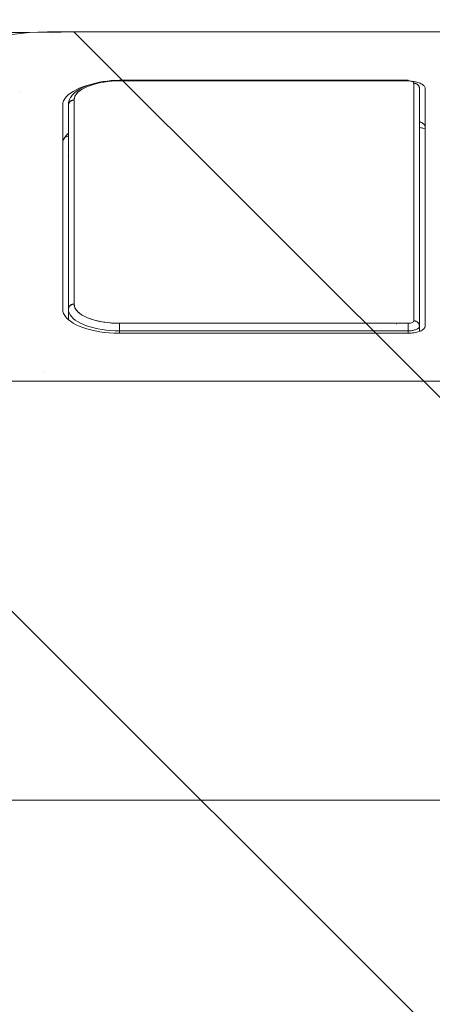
# Model space of a CAD drawing. Header units: inches. Extents: x -420 to -276, y -52 to 18.
# Tile 42 of 187: x -412.221 to -411.65, y 12.136 to 13.501. Entities that reach past the tile are written whole.
import ezdxf

# ---------------------------------------------------------------- set-up
doc = ezdxf.new("R2010")
doc.units = ezdxf.units.IN
doc.header["$LTSCALE"] = 32
doc.header["$MEASUREMENT"] = 0
doc.linetypes.add('Dash Style-1', pattern=[0.083328, 0.041656, -0.041672])
for name, color, linetype, lineweight in [('DashLine', 7, 'Dash Style-1', 13), ('DashLineFill', 7, 'Dash Style-1', 13), ('Drawing', 7, 'Continuous', 18), ('None', 7, 'Continuous', 18), ('SolidLine', 7, 'Continuous', 15)]:
    doc.layers.add(name, color=color, linetype=linetype, lineweight=lineweight)

# ---------------------------------------------------------------- blocks, each defined once
blk = doc.blocks.new('Group-62')
at = {"layer": 'DashLine', "flags": 128}
blk.add_lwpolyline([(0, -2.559055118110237), (69.76377952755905, -2.559055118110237), (69.76377952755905, -30), (0, -30)], close=True, dxfattribs=at)
at = {"layer": 'SolidLine', "flags": 128}
blk.add_lwpolyline([(0, -2.559055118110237), (69.76377952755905, -2.559055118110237), (69.76377952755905, -30), (0, -30)], close=True, dxfattribs=at)
blk = doc.blocks.new('TiMotion_Handset (2D)')
at = {"layer": 'DashLineFill', "linetype": 'Continuous', "lineweight": 13}
h = blk.add_hatch(dxfattribs=at)
h.set_pattern_fill('Steel', color=253, style=0, pattern_type=2)
h.set_pattern_definition([(45, (0, 0), (-1.61301565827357, 1.935715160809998), []), (45, (-1.0608, 1.0608), (-0.4723460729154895, 0.4167612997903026), [])])
h.paths.add_polyline_path([(-0.5650679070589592, 2.440944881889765), (-0.5636889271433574, 2.443168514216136), (-0.5621892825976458, 2.445271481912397), (-0.5605689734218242, 2.447253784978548), (-0.5588279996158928, 2.449115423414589), (-0.5569663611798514, 2.45085639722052), (-0.5549840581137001, 2.452476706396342), (-0.5528810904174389, 2.453976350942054), (-0.5506574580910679, 2.455355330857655), (-0.5483514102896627, 2.456591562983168), (-0.5460011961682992, 2.457662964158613), (-0.543606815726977, 2.458569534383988), (-0.5411682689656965, 2.459311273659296), (-0.5386855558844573, 2.459888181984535), (-0.5361586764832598, 2.460300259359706), (-0.5335876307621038, 2.460547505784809), (-0.5309724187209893, 2.460629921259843), (0.4425815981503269, 2.460629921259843), (0.4451968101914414, 2.460547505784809), (0.4477678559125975, 2.460300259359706), (0.450294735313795, 2.459888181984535), (0.4527774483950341, 2.459311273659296), (0.4552159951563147, 2.458569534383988), (0.4576103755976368, 2.457662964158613), (0.4599605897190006, 2.456591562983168), (0.4622666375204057, 2.455355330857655), (0.4644902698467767, 2.453976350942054), (0.4665932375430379, 2.452476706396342), (0.4685755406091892, 2.45085639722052), (0.4704371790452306, 2.449115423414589), (0.472178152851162, 2.447253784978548), (0.4737984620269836, 2.445271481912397), (0.4752981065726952, 2.443168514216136), (0.4766770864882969, 2.440944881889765), (0.4779133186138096, 2.43863883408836), (0.478984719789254, 2.436288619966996), (0.47989129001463, 2.433894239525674), (0.4806330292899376, 2.431455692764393), (0.4812099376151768, 2.428972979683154), (0.4816220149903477, 2.426446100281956), (0.4818692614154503, 2.423875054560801), (0.4819516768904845, 2.421259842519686), (0.4819516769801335, 1.765582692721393), (0.4825163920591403, 1.763951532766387), (0.4830058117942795, 1.762300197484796), (0.4834199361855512, 1.760628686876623), (0.4837587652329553, 1.758937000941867), (0.4840222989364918, 1.757225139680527), (0.4842105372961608, 1.755493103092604), (0.4843234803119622, 1.753740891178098), (0.484361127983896, 1.751968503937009), (0.484361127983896, -1.751965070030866), (0.4842787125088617, -1.75458028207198), (0.4840314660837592, -1.757151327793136), (0.4836193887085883, -1.759678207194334), (0.483042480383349, -1.762160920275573), (0.4823007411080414, -1.764599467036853), (0.4813941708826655, -1.766993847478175), (0.4803227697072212, -1.769344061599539), (0.4790865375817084, -1.771650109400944), (0.4777075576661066, -1.773873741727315), (0.4762079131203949, -1.775976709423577), (0.4745876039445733, -1.777959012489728), (0.4728466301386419, -1.779820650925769), (0.4709849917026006, -1.781561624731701), (0.4690026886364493, -1.783181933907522), (0.4668997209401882, -1.784681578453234), (0.4646760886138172, -1.786060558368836), (0.4623700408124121, -1.787296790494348), (0.4600198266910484, -1.788368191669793), (0.4576254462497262, -1.789274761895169), (0.4551868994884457, -1.790016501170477), (0.4527041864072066, -1.790593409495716), (0.4501773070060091, -1.791005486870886), (0.447606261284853, -1.791252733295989), (0.4449910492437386, -1.791335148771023), (-1.79051826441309, -1.791335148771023), (-1.793133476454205, -1.791252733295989), (-1.795704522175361, -1.791005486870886), (-1.798231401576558, -1.790593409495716), (-1.800714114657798, -1.790016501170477), (-1.803152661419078, -1.789274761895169), (-1.8055470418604, -1.788368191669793), (-1.807897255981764, -1.787296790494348), (-1.810203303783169, -1.786060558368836), (-1.81242693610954, -1.784681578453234), (-1.814529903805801, -1.783181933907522), (-1.816512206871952, -1.781561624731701), (-1.818373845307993, -1.779820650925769), (-1.820114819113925, -1.777959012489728), (-1.821735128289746, -1.775976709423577), (-1.823234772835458, -1.773873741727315), (-1.82461375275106, -1.771650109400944), (-1.825849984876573, -1.769344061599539), (-1.826921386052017, -1.766993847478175), (-1.827827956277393, -1.764599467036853), (-1.828569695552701, -1.762160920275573), (-1.82914660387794, -1.759678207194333), (-1.829558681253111, -1.757151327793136), (-1.829805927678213, -1.75458028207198), (-1.829888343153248, -1.751965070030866), (-1.829888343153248, 1.751968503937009), (-1.829805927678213, 1.754583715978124), (-1.829558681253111, 1.75715476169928), (-1.82914660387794, 1.759681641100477), (-1.828569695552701, 1.762164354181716), (-1.827827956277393, 1.764602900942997), (-1.826921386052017, 1.766997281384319), (-1.825849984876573, 1.769347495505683), (-1.82461375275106, 1.771653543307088), (-1.823234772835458, 1.773877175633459), (-1.821735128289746, 1.77598014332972), (-1.820114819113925, 1.777962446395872), (-1.818373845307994, 1.779824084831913), (-1.816512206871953, 1.781565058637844), (-1.814529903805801, 1.783185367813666), (-1.81242693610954, 1.784685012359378), (-1.810203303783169, 1.786063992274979), (-1.807897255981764, 1.787300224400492), (-1.8055470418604, 1.788371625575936), (-1.803152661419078, 1.789278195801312), (-1.800714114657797, 1.79001993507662), (-1.798231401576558, 1.790596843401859), (-1.795704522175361, 1.79100892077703), (-1.793133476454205, 1.791256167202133), (-1.79051826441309, 1.791338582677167), (-0.5703424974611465, 1.791338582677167), (-0.5703424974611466, 2.421259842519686), (-0.5702600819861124, 2.423875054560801), (-0.5700128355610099, 2.426446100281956), (-0.569600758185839, 2.428972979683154), (-0.5690238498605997, 2.431455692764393), (-0.5682821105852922, 2.433894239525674), (-0.5673755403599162, 2.436288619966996), (-0.5663041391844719, 2.43863883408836)])
at = {"layer": 'DashLineFill'}
blk.add_open_spline([(-0.5650679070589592, 2.440944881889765), (-0.559793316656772, 2.450080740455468), (-0.5415215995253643, 2.460629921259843), (-0.04419541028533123, 2.460629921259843), (0.4531307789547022, 2.460629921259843), (0.4714024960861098, 2.450080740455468), (0.4819516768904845, 2.431809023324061), (0.4819516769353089, 2.09342126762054), (0.4819516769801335, 1.765582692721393), (0.484361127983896, 1.759098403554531), (0.484361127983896, 1.716953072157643e-06), (0.484361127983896, -1.76251425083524), (0.473811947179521, -1.780785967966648), (0.4555402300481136, -1.791335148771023), (-0.672763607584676, -1.791335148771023), (-1.801067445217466, -1.791335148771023), (-1.819339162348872, -1.780785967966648), (-1.829888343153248, -1.76251425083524), (-1.829888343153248, 1.716953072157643e-06), (-1.829888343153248, 1.762517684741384), (-1.819339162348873, 1.780789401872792), (-1.801067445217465, 1.791338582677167), (-1.180430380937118, 1.791338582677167), (-0.5703424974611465, 1.791338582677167), (-0.5703424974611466, 2.106299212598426), (-0.5703424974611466, 2.431809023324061), (-0.5650679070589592, 2.440944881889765)], degree=2, knots=[0, 0, 0, 0.001659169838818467, 0.003318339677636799, 0.07987838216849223, 0.08153755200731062, 0.08319672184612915, 0.08485589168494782, 0.1364181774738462, 0.1364181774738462, 0.1375061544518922, 0.4048450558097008, 0.4064547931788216, 0.4080645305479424, 0.4096742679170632, 0.5802364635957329, 0.5818462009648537, 0.5834559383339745, 0.5850656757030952, 0.8524045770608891, 0.8540143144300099, 0.8556240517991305, 0.8572337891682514, 0.9503292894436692, 0.9503292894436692, 0.9983902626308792, 1, 1, 1], dxfattribs=at)
at = {"layer": 'Drawing', "color": 7, "linetype": 'Continuous'}
for p, q in [((-1.118964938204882e-15, -1.771653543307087), (0, 1.771653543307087)), ((0.4821715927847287, 1.672430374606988), (0.4805427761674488, 1.68445253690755)), ((0.4833559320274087, 1.660120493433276), (0.4821715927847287, 1.672430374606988)), ((0.4840869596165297, 1.647614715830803), (0.4833559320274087, 1.660120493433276)), ((0.4843592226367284, 1.635006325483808), (0.4840869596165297, 1.647614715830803)), ((0.4843611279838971, 1.633858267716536), (0.4843592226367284, 1.635006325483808)), ((0.484361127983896, -1.718944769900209), (0.484361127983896, 1.633858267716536)), ((0.08831333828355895, 1.609306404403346), (0.09105017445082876, 1.611382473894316)), ((0.09105017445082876, 1.611382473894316), (0.09385250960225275, 1.612892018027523)), ((0.09385250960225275, 1.612892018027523), (0.09669944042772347, 1.613823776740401)), ((0.09669944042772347, 1.613823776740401), (0.09983108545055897, 1.614173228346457)), ((0.3826858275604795, 1.614173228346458), (0.09983108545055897, 1.614173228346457)), ((0.3291637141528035, 1.614173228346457), (0.3294250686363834, 1.614170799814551)), ((0.3294250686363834, 1.614170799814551), (0.332295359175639, 1.613823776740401)), ((0.332295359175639, 1.613823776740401), (0.3351422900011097, 1.612892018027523)), ((0.3351422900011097, 1.612892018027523), (0.3379446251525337, 1.611382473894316)), ((0.3376868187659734, 1.611521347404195), (0.3393283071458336, 1.608233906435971)), ((0.3379446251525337, 1.611382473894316), (0.3406814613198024, 1.609306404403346)), ((0.3826858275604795, 1.614173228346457), (0.3858174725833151, 1.613823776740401)), ((0.3858174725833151, 1.613823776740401), (0.3886644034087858, 1.612892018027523)), ((0.3886644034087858, 1.612892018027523), (0.3914667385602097, 1.611382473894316)), ((0.3914667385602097, 1.611382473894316), (0.3942035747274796, 1.609306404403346)), ((0.07841878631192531, 1.595707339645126), (0.08069661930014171, 1.599854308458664)), ((0.08069661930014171, 1.599854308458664), (0.08311718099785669, 1.603520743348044)), ((0.08311718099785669, 1.603520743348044), (0.085662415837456, 1.606679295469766)), ((0.085662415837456, 1.606679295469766), (0.08831333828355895, 1.609306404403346)), ((0.3393283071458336, 1.608233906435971), (0.340143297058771, 1.606299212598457)), ((0.3406814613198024, 1.609306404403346), (0.3433323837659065, 1.606679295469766)), ((0.3433323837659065, 1.606679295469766), (0.3436386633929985, 1.606299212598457)), ((0.3942035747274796, 1.609306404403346), (0.3968544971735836, 1.606679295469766)), ((0.3968544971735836, 1.606679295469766), (0.3993997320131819, 1.603520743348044)), ((0.3993997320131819, 1.603520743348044), (0.4018202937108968, 1.599854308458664)), ((0.4018202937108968, 1.599854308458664), (0.4040981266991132, 1.595707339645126)), ((0.07260549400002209, 1.580709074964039), (0.07435807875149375, 1.586098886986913)), ((0.07435807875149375, 1.586098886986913), (0.07630067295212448, 1.59111077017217)), ((0.07630067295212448, 1.59111077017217), (0.07841878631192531, 1.595707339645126)), ((0.4040981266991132, 1.595707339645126), (0.406216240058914, 1.59111077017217)), ((0.406216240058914, 1.59111077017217), (0.4081588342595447, 1.586098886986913)), ((0.4081588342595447, 1.586098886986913), (0.4099114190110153, 1.580709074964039)), ((0.06972112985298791, 1.568958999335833), (0.07105599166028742, 1.574981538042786)), ((0.07105599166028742, 1.574981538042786), (0.07260549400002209, 1.580709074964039)), ((0.4099114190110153, 1.580709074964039), (0.4105213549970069, 1.57845452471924)), ((0.06709551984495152, 1.549579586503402), (0.06773348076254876, 1.556210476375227)), ((0.06773348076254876, 1.556210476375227), (0.06861086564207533, 1.562686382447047)), ((0.06861086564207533, 1.562686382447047), (0.06972112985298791, 1.568958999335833)), ((0.06655405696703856, 1.535433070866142), (0.06670174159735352, 1.542843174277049)), ((0.06670174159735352, 1.542843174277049), (0.06709551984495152, 1.549579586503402)), ((0.06655405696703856, 1.135826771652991), (0.06655405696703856, 1.535433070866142)), ((0.06659836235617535, 1.133603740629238), (0.06655405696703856, 1.135826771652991)), ((0.0667164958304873, 1.131582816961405), (0.06659836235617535, 1.133603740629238)), ((0.06690788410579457, 1.129593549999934), (0.0667164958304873, 1.131582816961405)), ((0.06717109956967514, 1.127650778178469), (0.06690788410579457, 1.129593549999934)), ((0.06750417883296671, 1.125768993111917), (0.06717109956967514, 1.127650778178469)), ((0.0679046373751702, 1.123962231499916), (0.06750417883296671, 1.125768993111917)), ((0.06836948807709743, 1.122243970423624), (0.0679046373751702, 1.123962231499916)), ((0.06889526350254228, 1.120627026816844), (0.06836948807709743, 1.122243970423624)), ((0.06947804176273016, 1.119123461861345), (0.06889526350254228, 1.120627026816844)), ((0.3598870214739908, 1.120078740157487), (0.3595167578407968, 1.119123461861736)), ((0.4130388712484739, 1.119123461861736), (0.4136216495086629, 1.120627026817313)), ((0.4141474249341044, 1.122243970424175), (0.4136216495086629, 1.120627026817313)), ((0.414612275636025, 1.123962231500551), (0.4141474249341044, 1.122243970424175)), ((0.414612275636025, 1.123962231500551), (0.415012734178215, 1.125768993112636)), ((0.4153458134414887, 1.127650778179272), (0.415012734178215, 1.125768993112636)), ((0.4156090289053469, 1.129593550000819), (0.4153458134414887, 1.127650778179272)), ((0.4157139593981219, 1.130684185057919), (0.4156090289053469, 1.129593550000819)), ((0.07011347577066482, 1.117744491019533), (0.06947804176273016, 1.119123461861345)), ((0.07079682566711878, 1.11650040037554), (0.07011347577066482, 1.117744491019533)), ((0.07152299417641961, 1.115400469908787), (0.07079682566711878, 1.11650040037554)), ((0.07228656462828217, 1.114452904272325), (0.07152299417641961, 1.115400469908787)), ((0.07308184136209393, 1.113664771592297), (0.07228656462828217, 1.114452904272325)), ((0.07390289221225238, 1.113041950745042), (0.07308184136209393, 1.113664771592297)), ((0.07474359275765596, 1.112589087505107), (0.07390289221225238, 1.113041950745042)), ((0.07559767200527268, 1.11230955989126), (0.07474359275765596, 1.112589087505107)), ((0.07653716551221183, 1.11220472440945), (0.07559767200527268, 1.11230955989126)), ((0.4059797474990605, 1.11220472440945), (0.07653716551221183, 1.11220472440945)), ((0.3500623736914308, 1.112388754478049), (0.3500060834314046, 1.11220472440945)), ((0.3525360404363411, 1.112205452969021), (0.352457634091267, 1.11220472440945)), ((0.3533971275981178, 1.112309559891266), (0.3525360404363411, 1.112205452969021)), ((0.3542512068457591, 1.11258908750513), (0.3533971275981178, 1.112309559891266)), ((0.3550919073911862, 1.113041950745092), (0.3542512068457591, 1.11258908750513)), ((0.355912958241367, 1.113664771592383), (0.3550919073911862, 1.113041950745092)), ((0.3567082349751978, 1.114452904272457), (0.355912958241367, 1.113664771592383)), ((0.3574718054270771, 1.115400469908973), (0.3567082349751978, 1.114452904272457)), ((0.3574718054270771, 1.115400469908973), (0.3567173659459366, 1.114452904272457)), ((0.3574718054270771, 1.115400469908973), (0.3581979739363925, 1.116500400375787)), ((0.3581979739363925, 1.116500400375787), (0.3588813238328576, 1.117744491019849)), ((0.3595167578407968, 1.119123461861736), (0.3588813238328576, 1.117744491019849)), ((0.4069192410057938, 1.112309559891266), (0.4059797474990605, 1.11220472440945)), ((0.4077733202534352, 1.11258908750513), (0.4069192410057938, 1.112309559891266)), ((0.4086140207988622, 1.113041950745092), (0.4077733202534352, 1.11258908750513)), ((0.409435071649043, 1.113664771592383), (0.4086140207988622, 1.113041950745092)), ((0.409435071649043, 1.113664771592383), (0.4102303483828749, 1.114452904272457)), ((0.4102303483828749, 1.114452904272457), (0.4109939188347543, 1.115400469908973)), ((0.4117200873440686, 1.116500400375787), (0.4109939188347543, 1.115400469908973)), ((0.4124034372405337, 1.117744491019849), (0.4117200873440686, 1.116500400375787)), ((0.4124034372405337, 1.117744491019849), (0.4130388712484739, 1.119123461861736))]:
    blk.add_line(p, q, dxfattribs=at)
at = {"layer": 'Drawing'}
for p, q in [((0.4003191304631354, 1.673279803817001), (0.4003074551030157, 1.673279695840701)), ((0.4801125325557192, 1.673233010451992), (0.4801125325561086, 1.673156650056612)), ((0.4819516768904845, 1.671620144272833), (0.4819516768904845, 1.671447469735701)), ((0.01366704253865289, 1.641084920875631), (0.01366704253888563, 1.641054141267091)), ((0.4801125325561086, 1.630325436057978), (0.4801125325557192, 1.630302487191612)), ((0.337677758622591, 1.611526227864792), (0.3377486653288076, 1.611397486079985)), ((0.3376892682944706, 1.611520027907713), (0.3393838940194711, 1.60811318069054)), ((0.08485642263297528, 1.596804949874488), (0.08717395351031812, 1.599659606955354)), ((0.09983108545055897, 1.606299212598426), (0.08535613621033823, 1.606299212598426)), ((0.08717395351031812, 1.599659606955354), (0.08958781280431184, 1.602025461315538)), ((0.08958781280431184, 1.602025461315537), (0.09207962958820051, 1.603884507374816)), ((0.09463043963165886, 1.605222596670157), (0.09207962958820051, 1.603884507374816)), ((0.09722082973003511, 1.606029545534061), (0.09463043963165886, 1.605222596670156)), ((0.1016834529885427, 1.597272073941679), (0.09678475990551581, 1.593812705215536)), ((0.09983108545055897, 1.606299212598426), (0.09722082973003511, 1.60602954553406)), ((0.09983108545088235, 1.606299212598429), (0.1004530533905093, 1.60626924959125)), ((0.3826858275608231, 1.606299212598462), (0.09983108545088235, 1.606299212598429)), ((0.1004203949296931, 1.606272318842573), (0.09983108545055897, 1.606299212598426)), ((0.1000771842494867, 1.596278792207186), (0.1023445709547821, 1.597468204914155)), ((0.1010056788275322, 1.606191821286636), (0.1004203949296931, 1.606272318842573)), ((0.1004530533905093, 1.60626924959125), (0.1010702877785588, 1.606179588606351)), ((0.1015829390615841, 1.606058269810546), (0.1010056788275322, 1.606191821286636)), ((0.1010702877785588, 1.606179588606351), (0.1016780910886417, 1.606030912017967)), ((0.1021482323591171, 1.605872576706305), (0.1015829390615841, 1.606058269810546)), ((0.1016780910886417, 1.606030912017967), (0.1022718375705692, 1.605824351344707)), ((0.1069673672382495, 1.598425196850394), (0.1016834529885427, 1.597272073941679)), ((0.1026976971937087, 1.605636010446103), (0.1021482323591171, 1.605872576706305)), ((0.1022718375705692, 1.605824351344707), (0.1028470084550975, 1.60556147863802)), ((0.1023445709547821, 1.597468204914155), (0.1046471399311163, 1.598185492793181)), ((0.1032275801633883, 1.605350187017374), (0.1026976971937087, 1.605636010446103)), ((0.1028470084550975, 1.60556147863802), (0.103399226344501, 1.605244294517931)), ((0.1037342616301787, 1.605017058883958), (0.1032275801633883, 1.605350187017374)), ((0.103399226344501, 1.605244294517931), (0.1039242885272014, 1.604875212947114)), ((0.1042142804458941, 1.604638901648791), (0.1037342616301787, 1.605017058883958)), ((0.1039242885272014, 1.604875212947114), (0.1044181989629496, 1.604457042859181)), ((0.1046643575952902, 1.604218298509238), (0.1042142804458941, 1.604638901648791)), ((0.1044181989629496, 1.604457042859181), (0.1048771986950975, 1.603992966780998)), ((0.1046471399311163, 1.598185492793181), (0.1069673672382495, 1.598425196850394)), ((0.1050814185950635, 1.603758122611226), (0.1046643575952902, 1.604218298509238)), ((0.1048771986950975, 1.603992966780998), (0.1052977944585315, 1.603486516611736)), ((0.1054626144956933, 1.603261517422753), (0.1050814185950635, 1.603758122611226)), ((0.1052977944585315, 1.603486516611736), (0.1056767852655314, 1.602941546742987)), ((0.1058053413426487, 1.602731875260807), (0.1054626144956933, 1.603261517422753)), ((0.1056767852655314, 1.602941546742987), (0.1060112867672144, 1.602362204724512)), ((0.106107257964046, 1.602172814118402), (0.1058053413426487, 1.602731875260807)), ((0.1060112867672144, 1.602362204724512), (0.106298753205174, 1.601752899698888)), ((0.1063663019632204, 1.601588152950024), (0.106107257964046, 1.602172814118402)), ((0.106298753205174, 1.601752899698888), (0.1065369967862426, 1.601118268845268)), ((0.106580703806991, 1.600981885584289), (0.1063663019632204, 1.601588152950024)), ((0.1065369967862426, 1.601118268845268), (0.1067242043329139, 1.600463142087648)), ((0.1067489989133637, 1.600358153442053), (0.106580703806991, 1.600981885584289)), ((0.1067242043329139, 1.600463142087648), (0.106858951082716, 1.59979250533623)), ((0.106870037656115, 1.599721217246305), (0.1067489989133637, 1.600358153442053)), ((0.106858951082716, 1.59979250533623), (0.1069402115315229, 1.599111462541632)), ((0.1069429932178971, 1.599075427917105), (0.106870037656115, 1.599721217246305)), ((0.1069402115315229, 1.599111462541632), (0.1069673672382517, 1.598425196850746)), ((0.1069673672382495, 1.598425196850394), (0.1069429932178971, 1.599075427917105)), ((0.3898221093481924, 1.598425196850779), (0.1069673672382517, 1.598425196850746)), ((0.3113230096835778, 1.60693353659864), (0.3113360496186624, 1.606902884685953)), ((0.3113230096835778, 1.60691197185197), (0.311335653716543, 1.606884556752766)), ((0.338413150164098, 1.610066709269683), (0.3401507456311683, 1.606299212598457)), ((0.3393838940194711, 1.60811318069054), (0.3401454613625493, 1.606299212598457)), ((0.3826858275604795, 1.606299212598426), (0.3832751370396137, 1.606272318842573)), ((0.3833077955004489, 1.606269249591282), (0.3826858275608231, 1.606299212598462)), ((0.3832751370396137, 1.606272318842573), (0.3838604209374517, 1.606191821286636)), ((0.3858844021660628, 1.606002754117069), (0.3832751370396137, 1.606272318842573)), ((0.3839250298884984, 1.606179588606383), (0.3833077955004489, 1.606269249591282)), ((0.3838604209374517, 1.606191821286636), (0.3844376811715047, 1.606058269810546)), ((0.3845328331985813, 1.606030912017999), (0.3839250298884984, 1.606179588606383)), ((0.3844376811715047, 1.606058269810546), (0.3850029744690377, 1.605872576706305)), ((0.3851265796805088, 1.605824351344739), (0.3845328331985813, 1.606030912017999)), ((0.3850029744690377, 1.605872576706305), (0.3855524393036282, 1.605636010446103)), ((0.3857017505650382, 1.605561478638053), (0.3851265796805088, 1.605824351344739)), ((0.3855524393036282, 1.605636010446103), (0.3860823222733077, 1.605350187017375)), ((0.3862539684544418, 1.605244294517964), (0.3857017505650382, 1.605561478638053)), ((0.3864667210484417, 1.605922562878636), (0.3858844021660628, 1.606002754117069)), ((0.3860823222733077, 1.605350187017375), (0.3865890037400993, 1.605017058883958)), ((0.3867790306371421, 1.604875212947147), (0.3862539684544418, 1.605244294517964)), ((0.3870390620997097, 1.605789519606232), (0.3864667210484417, 1.605922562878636)), ((0.3865890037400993, 1.605017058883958), (0.3870690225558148, 1.604638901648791)), ((0.3872729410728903, 1.604457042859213), (0.3867790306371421, 1.604875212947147)), ((0.3896206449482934, 1.604985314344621), (0.3870390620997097, 1.605789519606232)), ((0.3870690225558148, 1.604638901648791), (0.3875190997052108, 1.604218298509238)), ((0.3877319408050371, 1.603992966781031), (0.3872729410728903, 1.604457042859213)), ((0.3875190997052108, 1.604218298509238), (0.3879361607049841, 1.603758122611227)), ((0.3881525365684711, 1.603486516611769), (0.3877319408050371, 1.603992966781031)), ((0.3879361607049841, 1.603758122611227), (0.3883173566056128, 1.603261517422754)), ((0.388531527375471, 1.60294154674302), (0.3881525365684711, 1.603486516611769)), ((0.3883173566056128, 1.603261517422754), (0.3886600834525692, 1.602731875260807)), ((0.388866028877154, 1.602362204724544), (0.388531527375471, 1.60294154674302)), ((0.3886600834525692, 1.602731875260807), (0.3889620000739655, 1.602172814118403)), ((0.3891534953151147, 1.601752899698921), (0.388866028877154, 1.602362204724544)), ((0.3889620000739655, 1.602172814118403), (0.389221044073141, 1.601588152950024)), ((0.3893917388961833, 1.601118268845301), (0.3891534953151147, 1.601752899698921)), ((0.389221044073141, 1.601588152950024), (0.3894354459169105, 1.60098188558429)), ((0.3895789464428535, 1.600463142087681), (0.3893917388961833, 1.601118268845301)), ((0.3894354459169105, 1.60098188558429), (0.3896037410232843, 1.600358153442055)), ((0.3897136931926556, 1.599792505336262), (0.3895789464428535, 1.600463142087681)), ((0.3896037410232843, 1.600358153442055), (0.3897247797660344, 1.599721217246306)), ((0.3901723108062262, 1.604802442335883), (0.3896206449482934, 1.604985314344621)), ((0.3897949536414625, 1.599111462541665), (0.3897136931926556, 1.599792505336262)), ((0.3897247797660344, 1.599721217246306), (0.3897977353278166, 1.599075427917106)), ((0.3898221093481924, 1.598425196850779), (0.3897949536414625, 1.599111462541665)), ((0.3897977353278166, 1.599075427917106), (0.3898221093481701, 1.598425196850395)), ((0.3951612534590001, 1.597272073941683), (0.3898221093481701, 1.598425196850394)), ((0.3898221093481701, 1.598425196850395), (0.3921423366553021, 1.598185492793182)), ((0.3907044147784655, 1.604569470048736), (0.3901723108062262, 1.604802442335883)), ((0.3932313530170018, 1.603243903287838), (0.3907044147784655, 1.604569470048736)), ((0.3921423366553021, 1.598185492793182), (0.3944449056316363, 1.597468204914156)), ((0.3937299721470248, 1.60296781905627), (0.3932313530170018, 1.603243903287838)), ((0.3942002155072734, 1.602646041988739), (0.3937299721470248, 1.60296781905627)), ((0.3966469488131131, 1.600820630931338), (0.3942002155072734, 1.602646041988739)), ((0.3944449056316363, 1.597468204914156), (0.3967122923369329, 1.596278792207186)), ((0.4000783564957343, 1.59381270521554), (0.3951612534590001, 1.597272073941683)), ((0.3970723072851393, 1.600465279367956), (0.3966469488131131, 1.600820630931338)), ((0.3994296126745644, 1.598154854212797), (0.3970723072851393, 1.600465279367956)), ((0.3998045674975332, 1.597773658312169), (0.3994296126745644, 1.598154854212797)), ((0.4020540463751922, 1.595002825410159), (0.3998045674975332, 1.597773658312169)), ((0.07865371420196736, 1.585543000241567), (0.07688857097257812, 1.580984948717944)), ((0.08058003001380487, 1.58971968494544), (0.07865371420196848, 1.585543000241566)), ((0.08265285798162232, 1.593483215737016), (0.08058003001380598, 1.589719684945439)), ((0.08485642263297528, 1.596804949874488), (0.08265285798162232, 1.593483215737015)), ((0.09227128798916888, 1.588047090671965), (0.08814303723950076, 1.579975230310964)), ((0.08814303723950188, 1.579975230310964), (0.08985531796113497, 1.583687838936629)), ((0.08985531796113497, 1.583687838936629), (0.09169783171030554, 1.587033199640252)), ((0.09169783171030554, 1.587033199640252), (0.09365655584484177, 1.589985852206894)), ((0.09678475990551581, 1.593812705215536), (0.09227128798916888, 1.588047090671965)), ((0.09365655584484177, 1.589985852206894), (0.09571658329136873, 1.592523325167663)), ((0.09571658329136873, 1.592523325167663), (0.09786223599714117, 1.59462630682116)), ((0.09786223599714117, 1.59462630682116), (0.1000771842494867, 1.596278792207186)), ((0.3967122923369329, 1.596278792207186), (0.3989272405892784, 1.594626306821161)), ((0.3989272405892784, 1.594626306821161), (0.4010728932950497, 1.592523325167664)), ((0.3992510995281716, 1.594407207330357), (0.3992666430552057, 1.594383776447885)), ((0.4045734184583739, 1.588047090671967), (0.4000783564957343, 1.59381270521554)), ((0.4010728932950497, 1.592523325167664), (0.4031329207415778, 1.589985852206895)), ((0.4023738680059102, 1.594604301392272), (0.4020540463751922, 1.595002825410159)), ((0.4023738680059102, 1.594604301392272), (0.4044984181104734, 1.591401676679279)), ((0.4031329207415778, 1.589985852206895), (0.4050916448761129, 1.587033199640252)), ((0.4047592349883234, 1.590994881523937), (0.4044984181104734, 1.591401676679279)), ((0.4086464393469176, 1.579975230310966), (0.4045734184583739, 1.588047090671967)), ((0.4067432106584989, 1.587392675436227), (0.4047592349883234, 1.590994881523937)), ((0.4050916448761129, 1.587033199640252), (0.4069341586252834, 1.583687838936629)), ((0.4069420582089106, 1.586986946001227), (0.4067432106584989, 1.587392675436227)), ((0.4069341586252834, 1.583687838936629), (0.4086464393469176, 1.579975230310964)), ((0.4087714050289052, 1.583020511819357), (0.4069420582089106, 1.586986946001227)), ((0.07268777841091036, 1.565382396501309), (0.0738942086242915, 1.570866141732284)), ((0.0738942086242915, 1.570866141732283), (0.07529803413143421, 1.576080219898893)), ((0.07529803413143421, 1.576080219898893), (0.07688857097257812, 1.580984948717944)), ((0.08083943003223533, 1.5748031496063), (0.08082921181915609, 1.5748031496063)), ((0.08473172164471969, 1.570337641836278), (0.08229506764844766, 1.559701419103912)), ((0.08391236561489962, 1.566929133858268), (0.08516021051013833, 1.571563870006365)), ((0.08814303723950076, 1.579975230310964), (0.08473172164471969, 1.570337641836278)), ((0.08516021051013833, 1.571563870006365), (0.08657402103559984, 1.575923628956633)), ((0.08631233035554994, 1.5748031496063), (0.08621066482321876, 1.5748031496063)), ((0.08657402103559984, 1.575923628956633), (0.08814303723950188, 1.579975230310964)), ((0.4120577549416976, 1.570206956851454), (0.4086464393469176, 1.579975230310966)), ((0.4086464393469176, 1.579975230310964), (0.4102154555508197, 1.575923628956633)), ((0.4104476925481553, 1.578691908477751), (0.4087714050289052, 1.583020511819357)), ((0.4102154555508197, 1.575923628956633), (0.4116292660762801, 1.571563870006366)), ((0.4105686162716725, 1.578332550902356), (0.4104476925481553, 1.578691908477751)), ((0.4120665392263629, 1.573713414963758), (0.4105686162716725, 1.578332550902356)), ((0.4116292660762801, 1.571563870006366), (0.4128771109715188, 1.566929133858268)), ((0.4144944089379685, 1.559527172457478), (0.4120577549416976, 1.570206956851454)), ((0.4120665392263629, 1.573713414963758), (0.4133886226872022, 1.568802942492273)), ((0.0709022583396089, 1.553774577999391), (0.07168792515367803, 1.559670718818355)), ((0.07268777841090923, 1.56538239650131), (0.0716879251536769, 1.559670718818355)), ((0.08229506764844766, 1.559701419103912), (0.08083307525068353, 1.548066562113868)), ((0.08125285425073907, 1.551736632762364), (0.08195122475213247, 1.556977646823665)), ((0.08146080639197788, 1.562992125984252), (0.08144900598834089, 1.562992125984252)), ((0.08190776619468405, 1.562992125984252), (0.08189725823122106, 1.562992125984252)), ((0.08195122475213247, 1.556977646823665), (0.08283998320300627, 1.562054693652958)), ((0.08283998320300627, 1.562054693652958), (0.08391236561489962, 1.566929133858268)), ((0.4128771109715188, 1.566929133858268), (0.4139494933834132, 1.562054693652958)), ((0.4145248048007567, 1.563638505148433), (0.4133886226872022, 1.568802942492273)), ((0.4139494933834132, 1.562054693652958), (0.414838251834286, 1.556977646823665)), ((0.4159564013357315, 1.547935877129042), (0.4144944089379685, 1.559527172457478)), ((0.4154664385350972, 1.558259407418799), (0.4145248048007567, 1.563638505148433)), ((0.414838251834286, 1.556977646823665), (0.4155366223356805, 1.551736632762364)), ((0.4154932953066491, 1.558059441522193), (0.4154664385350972, 1.558259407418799)), ((0.4162267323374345, 1.552555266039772), (0.4154932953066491, 1.558059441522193)), ((0.06999572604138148, 1.54160946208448), (0.07033675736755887, 1.54773884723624)), ((0.0709022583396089, 1.553774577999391), (0.07033675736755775, 1.54773884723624)), ((0.08083307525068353, 1.548066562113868), (0.08034574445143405, 1.535433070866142)), ((0.08044704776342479, 1.540923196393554), (0.08075018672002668, 1.546371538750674)), ((0.08075018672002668, 1.546371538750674), (0.08125285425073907, 1.551736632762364)), ((0.4155366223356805, 1.551736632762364), (0.4160392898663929, 1.546371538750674)), ((0.4164437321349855, 1.535433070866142), (0.4159564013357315, 1.547935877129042)), ((0.4160392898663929, 1.546371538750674), (0.4163424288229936, 1.540923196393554)), ((0.4167546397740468, 1.546920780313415), (0.4162267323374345, 1.552555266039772)), ((0.4170729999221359, 1.541198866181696), (0.4167546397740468, 1.546920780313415)), ((0.06988175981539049, 1.535433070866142), (0.06655405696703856, 1.535433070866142)), ((0.0699957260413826, 1.54160946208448), (0.06988175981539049, 1.535433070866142)), ((0.06988175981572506, 1.535433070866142), (0.06988175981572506, 1.135826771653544)), ((0.0803457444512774, 1.535433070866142), (0.06988175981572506, 1.535433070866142)), ((0.08034574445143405, 1.535433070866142), (0.08044704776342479, 1.540923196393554)), ((0.0803457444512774, 1.535433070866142), (0.0803457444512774, 1.135826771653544)), ((0.4163424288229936, 1.540923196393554), (0.4164437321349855, 1.535433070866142)), ((0.416443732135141, 1.535433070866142), (0.416443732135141, 1.135826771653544)), ((0.4171814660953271, 1.535433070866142), (0.4164437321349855, 1.535433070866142)), ((0.4171793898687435, 1.535433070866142), (0.4170729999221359, 1.541198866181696)), ((0.4171814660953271, 1.135826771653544), (0.4171814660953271, 1.535433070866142)), ((0.07829074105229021, 1.151574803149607), (0.07827078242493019, 1.151574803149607)), ((0.07879552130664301, 1.151574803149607), (0.07877723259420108, 1.151574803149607)), ((0.07925778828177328, 1.151574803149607), (0.07924130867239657, 1.151574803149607)), ((0.07967402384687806, 1.151574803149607), (0.07965947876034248, 1.151574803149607)), ((0.08004106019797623, 1.151574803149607), (0.08002856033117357, 1.151574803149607)), ((0.06988175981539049, 1.135826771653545), (0.06653837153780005, 1.135826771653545)), ((0.06990708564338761, 1.134454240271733), (0.06988175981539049, 1.135826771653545)), ((0.0803457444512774, 1.135826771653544), (0.06988175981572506, 1.135826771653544)), ((0.06998287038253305, 1.133092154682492), (0.06990708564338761, 1.134454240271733)), ((0.07010853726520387, 1.131750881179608), (0.06998287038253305, 1.133092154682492)), ((0.08034574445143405, 1.135826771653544), (0.08043552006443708, 1.134070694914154)), ((0.08043552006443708, 1.134070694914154), (0.08061849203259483, 1.132535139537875)), ((0.4161709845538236, 1.132535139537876), (0.4163539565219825, 1.134070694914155)), ((0.4163539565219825, 1.134070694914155), (0.4164437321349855, 1.135826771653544)), ((0.4171814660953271, 1.135826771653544), (0.416443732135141, 1.135826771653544)), ((0.07653716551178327, 1.120078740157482), (0.06910777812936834, 1.120078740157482)), ((0.07028312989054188, 1.130440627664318), (0.07010853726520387, 1.131750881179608)), ((0.07050531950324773, 1.129171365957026), (0.07028312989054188, 1.130440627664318)), ((0.07077341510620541, 1.127952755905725), (0.07050531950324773, 1.129171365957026)), ((0.07108537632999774, 1.126794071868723), (0.07077341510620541, 1.127952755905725)), ((0.07143882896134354, 1.125704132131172), (0.07108537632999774, 1.126794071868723)), ((0.07183108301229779, 1.124691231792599), (0.07143882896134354, 1.125704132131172)), ((0.07225915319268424, 1.123763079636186), (0.07183108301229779, 1.124691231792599)), ((0.07271978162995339, 1.122926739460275), (0.07225915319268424, 1.123763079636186)), ((0.07320946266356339, 1.122188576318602), (0.07271978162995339, 1.122926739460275)), ((0.0737244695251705, 1.121554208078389), (0.07320946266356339, 1.122188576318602)), ((0.07426088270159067, 1.121028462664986), (0.0737244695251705, 1.121554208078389)), ((0.07481461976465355, 1.120615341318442), (0.07426088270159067, 1.121028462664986)), ((0.07538146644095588, 1.120317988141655), (0.07481461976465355, 1.120615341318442)), ((0.07595710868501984, 1.120138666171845), (0.07538146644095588, 1.120317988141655)), ((0.07653716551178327, 1.120078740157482), (0.07595710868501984, 1.120138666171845)), ((0.0777763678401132, 1.120198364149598), (0.07653716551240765, 1.120078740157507)), ((0.4059797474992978, 1.120078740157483), (0.07653716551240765, 1.120078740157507)), ((0.07838417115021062, 1.120347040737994), (0.0777763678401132, 1.120198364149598)), ((0.07897791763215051, 1.120553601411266), (0.07838417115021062, 1.120347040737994)), ((0.07955308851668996, 1.120816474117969), (0.07897791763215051, 1.120553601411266)), ((0.08010530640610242, 1.121133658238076), (0.07955308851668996, 1.120816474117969)), ((0.08063036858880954, 1.121502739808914), (0.08010530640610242, 1.121133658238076)), ((0.08061849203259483, 1.132535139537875), (0.08089466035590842, 1.131220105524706)), ((0.08112427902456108, 1.121920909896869), (0.08063036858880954, 1.121502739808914)), ((0.08089466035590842, 1.131220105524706), (0.08126402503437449, 1.130125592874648)), ((0.08158327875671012, 1.122384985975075), (0.08112427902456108, 1.121920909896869)), ((0.08126402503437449, 1.130125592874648), (0.08172658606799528, 1.129251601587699)), ((0.08200387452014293, 1.122891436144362), (0.08158327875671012, 1.122384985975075)), ((0.08172658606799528, 1.129251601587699), (0.0822823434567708, 1.128598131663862)), ((0.08238286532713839, 1.123436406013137), (0.08200387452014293, 1.122891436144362)), ((0.0822823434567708, 1.128598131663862), (0.08293129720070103, 1.128165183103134)), ((0.08271736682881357, 1.124015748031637), (0.08238286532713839, 1.123436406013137)), ((0.08300483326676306, 1.124625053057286), (0.08271736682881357, 1.124015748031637)), ((0.08293129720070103, 1.128165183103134), (0.08367344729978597, 1.127952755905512)), ((0.08324307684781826, 1.125259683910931), (0.08300483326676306, 1.124625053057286)), ((0.08343028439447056, 1.125914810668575), (0.08324307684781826, 1.125259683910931)), ((0.08356503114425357, 1.126585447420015), (0.08343028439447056, 1.125914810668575)), ((0.08367344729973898, 1.127952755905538), (0.08356503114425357, 1.126585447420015)), ((0.4131160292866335, 1.127952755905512), (0.08367344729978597, 1.127952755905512)), ((0.3516516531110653, 1.120078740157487), (0.351204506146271, 1.117524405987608)), ((0.3517218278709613, 1.120078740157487), (0.3514443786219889, 1.118394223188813)), ((0.4059797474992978, 1.120078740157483), (0.4072189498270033, 1.120198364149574)), ((0.4072189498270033, 1.120198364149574), (0.4078267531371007, 1.12034704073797)), ((0.4078267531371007, 1.12034704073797), (0.4084204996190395, 1.120553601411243)), ((0.4084204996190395, 1.120553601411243), (0.4089956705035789, 1.120816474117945)), ((0.4089956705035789, 1.120816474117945), (0.4095478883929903, 1.121133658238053)), ((0.4095478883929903, 1.121133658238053), (0.4100729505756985, 1.12150273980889)), ((0.4100729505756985, 1.12150273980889), (0.4105668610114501, 1.121920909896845)), ((0.4105668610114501, 1.121920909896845), (0.4110258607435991, 1.122384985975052)), ((0.4110258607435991, 1.122384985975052), (0.411446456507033, 1.122891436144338)), ((0.411446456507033, 1.122891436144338), (0.4118254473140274, 1.123436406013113)), ((0.4118254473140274, 1.123436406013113), (0.4121599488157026, 1.124015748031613)), ((0.4121599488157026, 1.124015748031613), (0.412447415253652, 1.124625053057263)), ((0.412447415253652, 1.124625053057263), (0.4126856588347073, 1.125259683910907)), ((0.4126856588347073, 1.125259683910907), (0.4128728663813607, 1.125914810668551)), ((0.4128728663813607, 1.125914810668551), (0.4130076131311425, 1.126585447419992)), ((0.4130076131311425, 1.126585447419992), (0.4131160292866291, 1.127952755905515)), ((0.4131160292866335, 1.127952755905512), (0.4138581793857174, 1.128165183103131)), ((0.4138581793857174, 1.128165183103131), (0.4145071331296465, 1.128598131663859)), ((0.4145071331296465, 1.128598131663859), (0.415062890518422, 1.129251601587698)), ((0.415062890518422, 1.129251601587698), (0.415525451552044, 1.130125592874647)), ((0.415525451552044, 1.130125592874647), (0.4158948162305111, 1.131220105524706)), ((0.4158948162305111, 1.131220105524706), (0.4161709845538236, 1.132535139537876)), ((0.3504672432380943, 1.114173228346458), (0.3499372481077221, 1.11220472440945)), ((0.3500623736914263, 1.112388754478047), (0.3508204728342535, 1.115379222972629)), ((0.351204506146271, 1.117524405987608), (0.3504672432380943, 1.114173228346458)), ((0.3508204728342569, 1.115379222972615), (0.3514443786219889, 1.118394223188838))]:
    blk.add_line(p, q, dxfattribs=at)
at = {"layer": 'SolidLine', "color": 253, "linetype": 'Continuous'}
blk.add_line((-0.580838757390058, 1.791338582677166), (-0.580838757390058, -1.79046668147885), dxfattribs=at)
blk = doc.blocks.new('Group-64')
at = {"layer": 'None'}
blk.add_blockref('Group-62', (0, 0), dxfattribs=at)
at = {"layer": 'None', "color": 7, "rotation": 270}
blk.add_blockref('TiMotion_Handset (2D)', (61.86220472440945, -30), dxfattribs=at)
blk = doc.blocks.new('SL Credenza Desk Top (2D)-3')
at = {"layer": 'None'}
blk.add_blockref('Group-64', (0, 0), dxfattribs=at)
at = {"layer": 'Drawing', "color": 0, "flags": 1}
for tag in ['Tag', 'Catalog', 'Option1', 'Option2', 'Option3', 'Option4', 'Option5', 'Option6', 'Option7', 'Option8', 'Option9', 'Option10', 'Option11', 'Option12', 'Custom', 'FinishGroup', 'Discount', 'Item2', 'Item3', 'Item6', 'Item9', 'Item10', 'Item12', 'Item13', 'Item16', 'Item19', 'Item20', 'Item21', 'Item22', 'Item23', 'Item24', 'Item25', 'Item8', 'Item18', 'Item1', 'Item4', 'Item5', 'Item7', 'Item11', 'Item14', 'Item15', 'Item17']:
    blk.add_attdef(tag, (-58.98949482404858, -0.4368965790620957), '', height=0.007086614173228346, dxfattribs=at)

msp = doc.modelspace()

# ---------------------------------------------------------------- block references
at = {"layer": 'Drawing', "rotation": 180}
msp.add_blockref('SL Credenza Desk Top (2D)-3', (-348.6850393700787, -16.99999999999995), dxfattribs=at)

doc.saveas('drawing.dxf')
